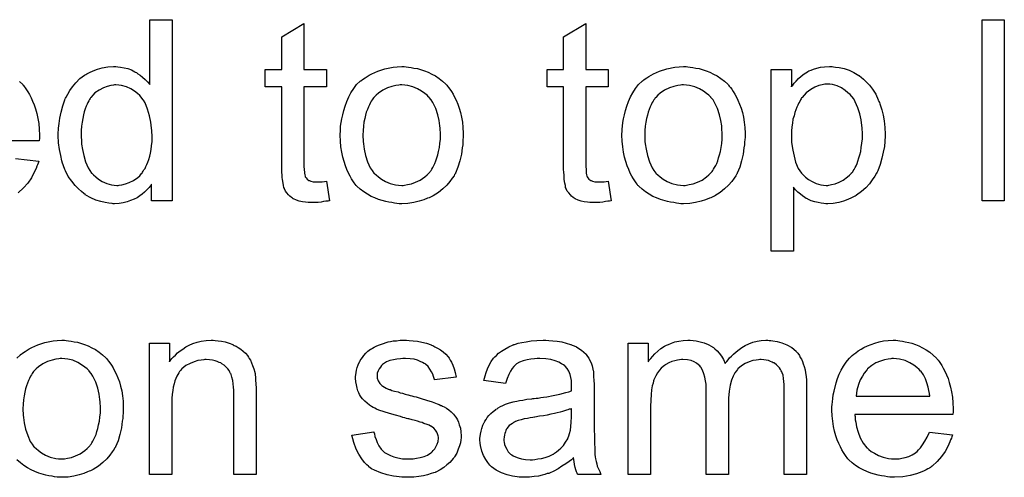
# Model space of a CAD drawing. Extents: x -1.7 to 9, y -2.8 to 5.2.
# Tile 119 of 227: x 5.947 to 6.382, y -0.531 to -0.329. Entities that reach past the tile are written whole.
import ezdxf

# ---------------------------------------------------------------- set-up
doc = ezdxf.new("R2010")
doc.units = 0
doc.layers.add('qfn32-50-23-b_document', color=1, linetype='CONTINUOUS')

msp = doc.modelspace()

# ---------------------------------------------------------------- linework, layer by layer
at = {"layer": 'qfn32-50-23-b_document', "color": 1}
for points in [[(6.014782, -0.409147), (6.005642, -0.409147), (6.005642, -0.401858), (6.005526, -0.401974), (6.00541, -0.402205), (6.005063, -0.402668), (6.004601, -0.403246), (6.004022, -0.403825), (6.003328, -0.404519), (6.002518, -0.405329), (6.001477, -0.406139), (6.000435, -0.406949), (5.999278, -0.407759), (5.99789, -0.408453), (5.996386, -0.409031), (5.994882, -0.40961), (5.993146, -0.410073), (5.991295, -0.410304), (5.989328, -0.41042), (5.988634, -0.41042), (5.988171, -0.410304), (5.986783, -0.410188), (5.985163, -0.409957), (5.983196, -0.409494), (5.980998, -0.4088), (5.9788, -0.407874), (5.976601, -0.406602), (5.976485, -0.406602), (5.97637, -0.40637), (5.975676, -0.405907), (5.974634, -0.404982), (5.973362, -0.403825), (5.971858, -0.402321), (5.970353, -0.400469), (5.968849, -0.398387), (5.967577, -0.395957), (5.967577, -0.395841), (5.967461, -0.39561), (5.967345, -0.395263), (5.967114, -0.3948), (5.966882, -0.394106), (5.966535, -0.393296), (5.966304, -0.392486), (5.966073, -0.391445), (5.965494, -0.389131), (5.964916, -0.38647), (5.964568, -0.383462), (5.964453, -0.380222), (5.964453, -0.380106), (5.964453, -0.379875), (5.964453, -0.379412), (5.964453, -0.378718), (5.964568, -0.378024), (5.964568, -0.377098), (5.9648, -0.375015), (5.965147, -0.372586), (5.965725, -0.369925), (5.96642, -0.367148), (5.967345, -0.364487), (5.967345, -0.364371), (5.967461, -0.36414), (5.967692, -0.363793), (5.967924, -0.36333), (5.968618, -0.362057), (5.969543, -0.360437), (5.9707, -0.358702), (5.972205, -0.356966), (5.97394, -0.355115), (5.976023, -0.353611), (5.976138, -0.353611), (5.976254, -0.353495), (5.976601, -0.353264), (5.977064, -0.353033), (5.978221, -0.352454), (5.979841, -0.351644), (5.981692, -0.35095), (5.98389, -0.350371), (5.98632, -0.349909), (5.988865, -0.349793), (5.989791, -0.349793), (5.990717, -0.349909), (5.991989, -0.350024), (5.993493, -0.350371), (5.995113, -0.350719), (5.996733, -0.351297), (5.998237, -0.352107), (5.998468, -0.352223), (5.998931, -0.352454), (5.999626, -0.353033), (6.000551, -0.353611), (6.001708, -0.354421), (6.002749, -0.355462), (6.003906, -0.356503), (6.004948, -0.357776), (6.004948, -0.329083), (6.014782, -0.329083), (6.014782, -0.409147)], [(6.382361, -0.409147), (6.372527, -0.409147), (6.372527, -0.329083), (6.382361, -0.329083), (6.382361, -0.409147)], [(6.072979, -0.351066), (6.08293, -0.351066), (6.08293, -0.358702), (6.072979, -0.358702), (6.072979, -0.392833), (6.072979, -0.393065), (6.072979, -0.393527), (6.072979, -0.394222), (6.073095, -0.395032), (6.073211, -0.396883), (6.073326, -0.397693), (6.073442, -0.398271), (6.073558, -0.398503), (6.073905, -0.398965), (6.074368, -0.399544), (6.075178, -0.400122), (6.075409, -0.400238), (6.075988, -0.400469), (6.077029, -0.400701), (6.078533, -0.400817), (6.07969, -0.400817), (6.080268, -0.400701), (6.081078, -0.400701), (6.082004, -0.400585), (6.08293, -0.400469), (6.084202, -0.409147), (6.083971, -0.409147), (6.083508, -0.409263), (6.082698, -0.409378), (6.081657, -0.409494), (6.0805, -0.409726), (6.079227, -0.409841), (6.076682, -0.409957), (6.075756, -0.409957), (6.074831, -0.409841), (6.073673, -0.409726), (6.072285, -0.40961), (6.070897, -0.409263), (6.069624, -0.408916), (6.068351, -0.408337), (6.068236, -0.408221), (6.067889, -0.40799), (6.067426, -0.407643), (6.066731, -0.407064), (6.066153, -0.406486), (6.065459, -0.405676), (6.064765, -0.404866), (6.064302, -0.403825), (6.064302, -0.403709), (6.06407, -0.403246), (6.063955, -0.402436), (6.063723, -0.401279), (6.063492, -0.399775), (6.063376, -0.39885), (6.063376, -0.397808), (6.063261, -0.396536), (6.063145, -0.395263), (6.063145, -0.393875), (6.063145, -0.392255), (6.063145, -0.358702), (6.055856, -0.358702), (6.055856, -0.351066), (6.063145, -0.351066), (6.063145, -0.336719), (6.072979, -0.330818), (6.072979, -0.351066)], [(6.197472, -0.351066), (6.207423, -0.351066), (6.207423, -0.358702), (6.197472, -0.358702), (6.197472, -0.392833), (6.197472, -0.393065), (6.197472, -0.393527), (6.197472, -0.394222), (6.197588, -0.395032), (6.197704, -0.396883), (6.19782, -0.397693), (6.197935, -0.398271), (6.198051, -0.398503), (6.198398, -0.398965), (6.198861, -0.399544), (6.199671, -0.400122), (6.199902, -0.400238), (6.200481, -0.400469), (6.201522, -0.400701), (6.203026, -0.400817), (6.204183, -0.400817), (6.204762, -0.400701), (6.205572, -0.400701), (6.206497, -0.400585), (6.207423, -0.400469), (6.208695, -0.409147), (6.208464, -0.409147), (6.208001, -0.409263), (6.207191, -0.409378), (6.20615, -0.409494), (6.204993, -0.409726), (6.20372, -0.409841), (6.201175, -0.409957), (6.200249, -0.409957), (6.199324, -0.409841), (6.198167, -0.409726), (6.196778, -0.40961), (6.19539, -0.409263), (6.194117, -0.408916), (6.192845, -0.408337), (6.192729, -0.408221), (6.192382, -0.40799), (6.191919, -0.407643), (6.191225, -0.407064), (6.190646, -0.406486), (6.189952, -0.405676), (6.189258, -0.404866), (6.188795, -0.403825), (6.188795, -0.403709), (6.188564, -0.403246), (6.188448, -0.402436), (6.188217, -0.401279), (6.187985, -0.399775), (6.187869, -0.39885), (6.187869, -0.397808), (6.187754, -0.396536), (6.187638, -0.395263), (6.187638, -0.393875), (6.187638, -0.392255), (6.187638, -0.358702), (6.180349, -0.358702), (6.180349, -0.351066), (6.187638, -0.351066), (6.187638, -0.336719), (6.197472, -0.330818), (6.197472, -0.351066)], [(6.118102, -0.349909), (6.119144, -0.350024), (6.120301, -0.350256), (6.121573, -0.350487), (6.123077, -0.350719), (6.126201, -0.35176), (6.127821, -0.352338), (6.129441, -0.353148), (6.131061, -0.353958), (6.132681, -0.355115), (6.134185, -0.356272), (6.135689, -0.357661), (6.135804, -0.357776), (6.136036, -0.358008), (6.136383, -0.35847), (6.136846, -0.359049), (6.137424, -0.359859), (6.138118, -0.3609), (6.138813, -0.362057), (6.139507, -0.36333), (6.140201, -0.364718), (6.140895, -0.366454), (6.141589, -0.368189), (6.142168, -0.370156), (6.142631, -0.372239), (6.142978, -0.374437), (6.143209, -0.376751), (6.143325, -0.379296), (6.143325, -0.379412), (6.143325, -0.379759), (6.143325, -0.380338), (6.143325, -0.381148), (6.143209, -0.382073), (6.143093, -0.38323), (6.143093, -0.384387), (6.142862, -0.38566), (6.142515, -0.388552), (6.141821, -0.391445), (6.141011, -0.394337), (6.139854, -0.396998), (6.139854, -0.397114), (6.139738, -0.39723), (6.139507, -0.397577), (6.139275, -0.39804), (6.138466, -0.399197), (6.137424, -0.400585), (6.136036, -0.402205), (6.1343, -0.403825), (6.132333, -0.405445), (6.130019, -0.406949), (6.129904, -0.406949), (6.129788, -0.407064), (6.129441, -0.407296), (6.128862, -0.407527), (6.128284, -0.407759), (6.12759, -0.40799), (6.125854, -0.408684), (6.123887, -0.409263), (6.121458, -0.409841), (6.118912, -0.410304), (6.116135, -0.41042), (6.114978, -0.41042), (6.114053, -0.410304), (6.113011, -0.410188), (6.111855, -0.409957), (6.110466, -0.409726), (6.109078, -0.409494), (6.105954, -0.408568), (6.104218, -0.407874), (6.102599, -0.40718), (6.100979, -0.406255), (6.099359, -0.405213), (6.097855, -0.404056), (6.096351, -0.402668), (6.096235, -0.402552), (6.096004, -0.402321), (6.095657, -0.401858), (6.095194, -0.401164), (6.094615, -0.400354), (6.094037, -0.399428), (6.093342, -0.398271), (6.092648, -0.396883), (6.091954, -0.395379), (6.09126, -0.393643), (6.090681, -0.391792), (6.090103, -0.389825), (6.08964, -0.387627), (6.089293, -0.385313), (6.089062, -0.382767), (6.088946, -0.380106), (6.088946, -0.379875), (6.088946, -0.379412), (6.089062, -0.378602), (6.089062, -0.377445), (6.089177, -0.376173), (6.089409, -0.374553), (6.08964, -0.372933), (6.090103, -0.371082), (6.090566, -0.369231), (6.091144, -0.367264), (6.091838, -0.365181), (6.092764, -0.363214), (6.09369, -0.361363), (6.094962, -0.359512), (6.096235, -0.357776), (6.097855, -0.356272), (6.097971, -0.356156), (6.098202, -0.356041), (6.098665, -0.355694), (6.099243, -0.355231), (6.099937, -0.354768), (6.100863, -0.35419), (6.101789, -0.353611), (6.102946, -0.353033), (6.104218, -0.352454), (6.105607, -0.351875), (6.108731, -0.350834), (6.112317, -0.350024), (6.114168, -0.349909), (6.116135, -0.349793), (6.117292, -0.349793), (6.118102, -0.349909)], [(6.242596, -0.349909), (6.243637, -0.350024), (6.244794, -0.350256), (6.246066, -0.350487), (6.247571, -0.350719), (6.250694, -0.35176), (6.252314, -0.352338), (6.253934, -0.353148), (6.255554, -0.353958), (6.257174, -0.355115), (6.258678, -0.356272), (6.260182, -0.357661), (6.260298, -0.357776), (6.260529, -0.358008), (6.260876, -0.35847), (6.261339, -0.359049), (6.261917, -0.359859), (6.262612, -0.3609), (6.263306, -0.362057), (6.264, -0.36333), (6.264694, -0.364718), (6.265388, -0.366454), (6.266083, -0.368189), (6.266661, -0.370156), (6.267124, -0.372239), (6.267471, -0.374437), (6.267702, -0.376751), (6.267818, -0.379296), (6.267818, -0.379412), (6.267818, -0.379759), (6.267818, -0.380338), (6.267818, -0.381148), (6.267702, -0.382073), (6.267587, -0.38323), (6.267587, -0.384387), (6.267355, -0.38566), (6.267008, -0.388552), (6.266314, -0.391445), (6.265504, -0.394337), (6.264347, -0.396998), (6.264347, -0.397114), (6.264231, -0.39723), (6.264, -0.397577), (6.263769, -0.39804), (6.262959, -0.399197), (6.261917, -0.400585), (6.260529, -0.402205), (6.258793, -0.403825), (6.256827, -0.405445), (6.254513, -0.406949), (6.254397, -0.406949), (6.254281, -0.407064), (6.253934, -0.407296), (6.253356, -0.407527), (6.252777, -0.407759), (6.252083, -0.40799), (6.250347, -0.408684), (6.248381, -0.409263), (6.245951, -0.409841), (6.243405, -0.410304), (6.240629, -0.41042), (6.239472, -0.41042), (6.238546, -0.410304), (6.237505, -0.410188), (6.236348, -0.409957), (6.234959, -0.409726), (6.233571, -0.409494), (6.230447, -0.408568), (6.228712, -0.407874), (6.227092, -0.40718), (6.225472, -0.406255), (6.223852, -0.405213), (6.222348, -0.404056), (6.220844, -0.402668), (6.220728, -0.402552), (6.220497, -0.402321), (6.22015, -0.401858), (6.219687, -0.401164), (6.219108, -0.400354), (6.21853, -0.399428), (6.217836, -0.398271), (6.217141, -0.396883), (6.216447, -0.395379), (6.215753, -0.393643), (6.215175, -0.391792), (6.214596, -0.389825), (6.214133, -0.387627), (6.213786, -0.385313), (6.213555, -0.382767), (6.213439, -0.380106), (6.213439, -0.379875), (6.213439, -0.379412), (6.213555, -0.378602), (6.213555, -0.377445), (6.213671, -0.376173), (6.213902, -0.374553), (6.214133, -0.372933), (6.214596, -0.371082), (6.215059, -0.369231), (6.215637, -0.367264), (6.216332, -0.365181), (6.217257, -0.363214), (6.218183, -0.361363), (6.219456, -0.359512), (6.220728, -0.357776), (6.222348, -0.356272), (6.222464, -0.356156), (6.222695, -0.356041), (6.223158, -0.355694), (6.223736, -0.355231), (6.224431, -0.354768), (6.225356, -0.35419), (6.226282, -0.353611), (6.227439, -0.353033), (6.228712, -0.352454), (6.2301, -0.351875), (6.233224, -0.350834), (6.23681, -0.350024), (6.238662, -0.349909), (6.240629, -0.349793), (6.241786, -0.349793), (6.242596, -0.349909)], [(6.306925, -0.349909), (6.307735, -0.350024), (6.30947, -0.350256), (6.311553, -0.350719), (6.313751, -0.351413), (6.315949, -0.352454), (6.318148, -0.353727), (6.318263, -0.353727), (6.318379, -0.353958), (6.319073, -0.354421), (6.320114, -0.355346), (6.321387, -0.356503), (6.322776, -0.358008), (6.324164, -0.359859), (6.325552, -0.362057), (6.326709, -0.364487), (6.326709, -0.364603), (6.326825, -0.364834), (6.326941, -0.365181), (6.327172, -0.365644), (6.327404, -0.366338), (6.327635, -0.367148), (6.328213, -0.368999), (6.328792, -0.371313), (6.329255, -0.373858), (6.329602, -0.376751), (6.329718, -0.379759), (6.329718, -0.379875), (6.329718, -0.380106), (6.329718, -0.380569), (6.329718, -0.381263), (6.329602, -0.382073), (6.329602, -0.382999), (6.32937, -0.385081), (6.328908, -0.387627), (6.328329, -0.390288), (6.327519, -0.393065), (6.326478, -0.395841), (6.326478, -0.395957), (6.326362, -0.396189), (6.326131, -0.396536), (6.3259, -0.396998), (6.32509, -0.398271), (6.324048, -0.399891), (6.322776, -0.401627), (6.321156, -0.403362), (6.319305, -0.405098), (6.317106, -0.406717), (6.316991, -0.406717), (6.316875, -0.406833), (6.316528, -0.407064), (6.316065, -0.407296), (6.314908, -0.407874), (6.313288, -0.408568), (6.311321, -0.409263), (6.309239, -0.409841), (6.306809, -0.410304), (6.304379, -0.41042), (6.303569, -0.41042), (6.302644, -0.410304), (6.301487, -0.410188), (6.300098, -0.409957), (6.298594, -0.40961), (6.29709, -0.409147), (6.295586, -0.408453), (6.29547, -0.408337), (6.294892, -0.408106), (6.294198, -0.407643), (6.293272, -0.406949), (6.292346, -0.406255), (6.29119, -0.405329), (6.290148, -0.404288), (6.289223, -0.403131), (6.289223, -0.431361), (6.279388, -0.431361), (6.279388, -0.351066), (6.288297, -0.351066), (6.288297, -0.358702), (6.288413, -0.35847), (6.288876, -0.358008), (6.289454, -0.357198), (6.29038, -0.356272), (6.291421, -0.355115), (6.292578, -0.354074), (6.293966, -0.353033), (6.295355, -0.352107), (6.295586, -0.351991), (6.296049, -0.35176), (6.296975, -0.351413), (6.298132, -0.35095), (6.29952, -0.350487), (6.30114, -0.35014), (6.302991, -0.349909), (6.305074, -0.349793), (6.306346, -0.349793), (6.306925, -0.349909)], [(5.947329, -0.356388), (5.948717, -0.357776), (5.948833, -0.357892), (5.949065, -0.358123), (5.949412, -0.358586), (5.949874, -0.35928), (5.950453, -0.36009), (5.951032, -0.361016), (5.951726, -0.362173), (5.95242, -0.363561), (5.953114, -0.365065), (5.953808, -0.366685), (5.954387, -0.368536), (5.954965, -0.370503), (5.955428, -0.372702), (5.955775, -0.375015), (5.956007, -0.377445), (5.956122, -0.380106), (5.956122, -0.380222), (5.956122, -0.380685), (5.956122, -0.381495), (5.956007, -0.382652), (5.912619, -0.382652)], [(5.989907, -0.357892), (5.989328, -0.357892), (5.988865, -0.358008), (5.987593, -0.358123), (5.986089, -0.358586), (5.984353, -0.359165), (5.982502, -0.360206), (5.980651, -0.361479), (5.979725, -0.362404), (5.978915, -0.36333), (5.978915, -0.363445), (5.978684, -0.363561), (5.978568, -0.363908), (5.978221, -0.364371), (5.977874, -0.36495), (5.977527, -0.365644), (5.97718, -0.366454), (5.976717, -0.367379), (5.976254, -0.368536), (5.975907, -0.369809), (5.97556, -0.371197), (5.975213, -0.372702), (5.974981, -0.374321), (5.97475, -0.376173), (5.974519, -0.378139), (5.974519, -0.380222), (5.974519, -0.380338), (5.974519, -0.380685), (5.974519, -0.381263), (5.974634, -0.382073), (5.974634, -0.382999), (5.97475, -0.38404), (5.975097, -0.38647), (5.975676, -0.389131), (5.976485, -0.391908), (5.977642, -0.394569), (5.978337, -0.395726), (5.979147, -0.396883), (5.979262, -0.396883), (5.979378, -0.397114), (5.979957, -0.397693), (5.980998, -0.398618), (5.98227, -0.399544), (5.98389, -0.400585), (5.985857, -0.401511), (5.98794, -0.402089), (5.989097, -0.402205), (5.990254, -0.402321), (5.990832, -0.402321), (5.991295, -0.402205), (5.992568, -0.402089), (5.994072, -0.401627), (5.995807, -0.401048), (5.997659, -0.400122), (5.99951, -0.39885), (6.000435, -0.39804), (6.001245, -0.397114), (6.001245, -0.396998), (6.001477, -0.396883), (6.001708, -0.396536), (6.00194, -0.396073), (6.002287, -0.395494), (6.002749, -0.394916), (6.003096, -0.39399), (6.003559, -0.393065), (6.004022, -0.392023), (6.004369, -0.390866), (6.004832, -0.389478), (6.005179, -0.38809), (6.00541, -0.38647), (6.005642, -0.38485), (6.005873, -0.382999), (6.005873, -0.381032), (6.005873, -0.380916), (6.005873, -0.380453), (6.005873, -0.379875), (6.005758, -0.379065), (6.005758, -0.378139), (6.005642, -0.376982), (6.005526, -0.37571), (6.005295, -0.374321), (6.004716, -0.371545), (6.003906, -0.368652), (6.002749, -0.365875), (6.002055, -0.364718), (6.001245, -0.363561), (6.001245, -0.363445), (6.001014, -0.36333), (6.000435, -0.362636), (5.999394, -0.36171), (5.998121, -0.360669), (5.996502, -0.359627), (5.994535, -0.358817), (5.992336, -0.358123), (5.991179, -0.358008), (5.989907, -0.357892)], [(6.116135, -0.357892), (6.115441, -0.357892), (6.114863, -0.358008), (6.11359, -0.358123), (6.111855, -0.358586), (6.109888, -0.35928), (6.107805, -0.360206), (6.105838, -0.361594), (6.104797, -0.36252), (6.103871, -0.363445), (6.103871, -0.363561), (6.10364, -0.363677), (6.103408, -0.364024), (6.103061, -0.364487), (6.102714, -0.365065), (6.102367, -0.36576), (6.101904, -0.366685), (6.101441, -0.367611), (6.100979, -0.368768), (6.100516, -0.369925), (6.100169, -0.371313), (6.099822, -0.372817), (6.099475, -0.374437), (6.099243, -0.376173), (6.099127, -0.378139), (6.099012, -0.380106), (6.099012, -0.380222), (6.099012, -0.380569), (6.099012, -0.381148), (6.099127, -0.381957), (6.099127, -0.382883), (6.099243, -0.383924), (6.09959, -0.386354), (6.100169, -0.389131), (6.101094, -0.391908), (6.102251, -0.394569), (6.103061, -0.395726), (6.103871, -0.396883), (6.103987, -0.396883), (6.104103, -0.397114), (6.104797, -0.397693), (6.105838, -0.398618), (6.107226, -0.399544), (6.108962, -0.400585), (6.111045, -0.401511), (6.113474, -0.402089), (6.114747, -0.402205), (6.116135, -0.402321), (6.11683, -0.402321), (6.117408, -0.402205), (6.118681, -0.401974), (6.120416, -0.401627), (6.122267, -0.400932), (6.12435, -0.400007), (6.126317, -0.398618), (6.127358, -0.397693), (6.128284, -0.396767), (6.1284, -0.396651), (6.128515, -0.396536), (6.128747, -0.396189), (6.129094, -0.395726), (6.129441, -0.395147), (6.129904, -0.394453), (6.130367, -0.393527), (6.130829, -0.392602), (6.131292, -0.391445), (6.131639, -0.390172), (6.132102, -0.388784), (6.132449, -0.38728), (6.132796, -0.385544), (6.133028, -0.383809), (6.133259, -0.381842), (6.133259, -0.379759), (6.133259, -0.379644), (6.133259, -0.379296), (6.133259, -0.378718), (6.133143, -0.378024), (6.133143, -0.377098), (6.133028, -0.376057), (6.132681, -0.373627), (6.132102, -0.371082), (6.131176, -0.368305), (6.129904, -0.36576), (6.129209, -0.364487), (6.128284, -0.363445), (6.128284, -0.36333), (6.128052, -0.363214), (6.127358, -0.36252), (6.126317, -0.36171), (6.124929, -0.360669), (6.123193, -0.359627), (6.12111, -0.358702), (6.118797, -0.358123), (6.117524, -0.358008), (6.116135, -0.357892)], [(6.240629, -0.357892), (6.239934, -0.357892), (6.239356, -0.358008), (6.238083, -0.358123), (6.236348, -0.358586), (6.234381, -0.35928), (6.232298, -0.360206), (6.230331, -0.361594), (6.22929, -0.36252), (6.228364, -0.363445), (6.228364, -0.363561), (6.228133, -0.363677), (6.227902, -0.364024), (6.227555, -0.364487), (6.227207, -0.365065), (6.22686, -0.36576), (6.226398, -0.366685), (6.225935, -0.367611), (6.225472, -0.368768), (6.225009, -0.369925), (6.224662, -0.371313), (6.224315, -0.372817), (6.223968, -0.374437), (6.223736, -0.376173), (6.223621, -0.378139), (6.223505, -0.380106), (6.223505, -0.380222), (6.223505, -0.380569), (6.223505, -0.381148), (6.223621, -0.381957), (6.223621, -0.382883), (6.223736, -0.383924), (6.224083, -0.386354), (6.224662, -0.389131), (6.225588, -0.391908), (6.226745, -0.394569), (6.227555, -0.395726), (6.228364, -0.396883), (6.22848, -0.396883), (6.228596, -0.397114), (6.22929, -0.397693), (6.230331, -0.398618), (6.23172, -0.399544), (6.233455, -0.400585), (6.235538, -0.401511), (6.237967, -0.402089), (6.23924, -0.402205), (6.240629, -0.402321), (6.241323, -0.402321), (6.241901, -0.402205), (6.243174, -0.401974), (6.244909, -0.401627), (6.246761, -0.400932), (6.248843, -0.400007), (6.25081, -0.398618), (6.251851, -0.397693), (6.252777, -0.396767), (6.252893, -0.396651), (6.253008, -0.396536), (6.25324, -0.396189), (6.253587, -0.395726), (6.253934, -0.395147), (6.254397, -0.394453), (6.25486, -0.393527), (6.255323, -0.392602), (6.255785, -0.391445), (6.256132, -0.390172), (6.256595, -0.388784), (6.256942, -0.38728), (6.257289, -0.385544), (6.257521, -0.383809), (6.257752, -0.381842), (6.257752, -0.379759), (6.257752, -0.379644), (6.257752, -0.379296), (6.257752, -0.378718), (6.257636, -0.378024), (6.257636, -0.377098), (6.257521, -0.376057), (6.257174, -0.373627), (6.256595, -0.371082), (6.25567, -0.368305), (6.254397, -0.36576), (6.253703, -0.364487), (6.252777, -0.363445), (6.252777, -0.36333), (6.252546, -0.363214), (6.251851, -0.36252), (6.25081, -0.36171), (6.249422, -0.360669), (6.247686, -0.359627), (6.245604, -0.358702), (6.24329, -0.358123), (6.242017, -0.358008), (6.240629, -0.357892)], [(6.304148, -0.357545), (6.303569, -0.357545), (6.303107, -0.357661), (6.30195, -0.357892), (6.300445, -0.358239), (6.29871, -0.358933), (6.296859, -0.359974), (6.295818, -0.360669), (6.294892, -0.361479), (6.293966, -0.362404), (6.293041, -0.363445), (6.293041, -0.363561), (6.292809, -0.363677), (6.292578, -0.364024), (6.292346, -0.364487), (6.291999, -0.365181), (6.291537, -0.365875), (6.291074, -0.366801), (6.290727, -0.367726), (6.290264, -0.368883), (6.289801, -0.370156), (6.289454, -0.371545), (6.288991, -0.373049), (6.28876, -0.374784), (6.288528, -0.37652), (6.288297, -0.378371), (6.288297, -0.380453), (6.288297, -0.380569), (6.288297, -0.380916), (6.288297, -0.381495), (6.288413, -0.382305), (6.288413, -0.38323), (6.288528, -0.384272), (6.288876, -0.386701), (6.289454, -0.389478), (6.290148, -0.392139), (6.291305, -0.3948), (6.291999, -0.395957), (6.292809, -0.396998), (6.293041, -0.39723), (6.293619, -0.397808), (6.294545, -0.398734), (6.295818, -0.39966), (6.297437, -0.400585), (6.299288, -0.401511), (6.301371, -0.402089), (6.302528, -0.402205), (6.303685, -0.402321), (6.304379, -0.402321), (6.304842, -0.402205), (6.305999, -0.401974), (6.307619, -0.401627), (6.309354, -0.400932), (6.311206, -0.400007), (6.313057, -0.398618), (6.313982, -0.397808), (6.314908, -0.396883), (6.314908, -0.396767), (6.315139, -0.396651), (6.315371, -0.396304), (6.315602, -0.395841), (6.316065, -0.395263), (6.316412, -0.394453), (6.316875, -0.393643), (6.317338, -0.392602), (6.317685, -0.391561), (6.318148, -0.390172), (6.31861, -0.388784), (6.318958, -0.38728), (6.319189, -0.385544), (6.31942, -0.383693), (6.319652, -0.381726), (6.319652, -0.379644), (6.319652, -0.379528), (6.319652, -0.379181), (6.319652, -0.378602), (6.319536, -0.377792), (6.319536, -0.376867), (6.31942, -0.375825), (6.319073, -0.373396), (6.318495, -0.370735), (6.317685, -0.368074), (6.316528, -0.365412), (6.315834, -0.36414), (6.315024, -0.363098), (6.315024, -0.362983), (6.314792, -0.362867), (6.314214, -0.362173), (6.313288, -0.361363), (6.312016, -0.360322), (6.310396, -0.35928), (6.308544, -0.358355), (6.306462, -0.357776), (6.305305, -0.357661), (6.304148, -0.357545)], [(5.945594, -0.390404), (5.955775, -0.391676), (5.955775, -0.391792), (5.955659, -0.392023), (5.955544, -0.392486), (5.955312, -0.39318), (5.954965, -0.393875), (5.954618, -0.3948), (5.953693, -0.396767), (5.952536, -0.398965), (5.950916, -0.401279), (5.949065, -0.403478), (5.946751, -0.40556)], [(5.946056, -0.478729), (5.947676, -0.477225), (5.947792, -0.477109), (5.948023, -0.476994), (5.948486, -0.476647), (5.949065, -0.476184), (5.949759, -0.475721), (5.950684, -0.475142), (5.95161, -0.474564), (5.952767, -0.473985), (5.95404, -0.473407), (5.955428, -0.472828), (5.958552, -0.471787), (5.962139, -0.470977), (5.96399, -0.470861), (5.965957, -0.470746), (5.967114, -0.470746), (5.967924, -0.470861)], [(5.967924, -0.470861), (5.968965, -0.470977), (5.970122, -0.471209), (5.971395, -0.47144), (5.972899, -0.471671), (5.976023, -0.472713), (5.977642, -0.473291), (5.979262, -0.474101), (5.980882, -0.474911), (5.982502, -0.476068), (5.984006, -0.477225), (5.98551, -0.478613), (5.985626, -0.478729), (5.985857, -0.47896), (5.986204, -0.479423), (5.986667, -0.480002), (5.987246, -0.480812), (5.98794, -0.481853), (5.988634, -0.48301), (5.989328, -0.484283), (5.990022, -0.485671), (5.990717, -0.487406), (5.991411, -0.489142), (5.991989, -0.491109), (5.992452, -0.493192), (5.992799, -0.49539), (5.993031, -0.497704), (5.993146, -0.500249), (5.993146, -0.500365), (5.993146, -0.500712), (5.993146, -0.501291), (5.993146, -0.5021), (5.993031, -0.503026), (5.992915, -0.504183), (5.992915, -0.50534), (5.992684, -0.506613), (5.992336, -0.509505), (5.991642, -0.512398), (5.990832, -0.51529), (5.989675, -0.517951), (5.989675, -0.518067), (5.98956, -0.518183), (5.989328, -0.51853), (5.989097, -0.518993), (5.988287, -0.52015), (5.987246, -0.521538), (5.985857, -0.523158), (5.984122, -0.524778), (5.982155, -0.526397), (5.979841, -0.527902), (5.979725, -0.527902), (5.979609, -0.528017), (5.979262, -0.528249), (5.978684, -0.52848), (5.978105, -0.528711), (5.977411, -0.528943), (5.975676, -0.529637), (5.973709, -0.530216), (5.971279, -0.530794), (5.968734, -0.531257), (5.965957, -0.531372), (5.9648, -0.531372), (5.963874, -0.531257), (5.962833, -0.531141), (5.961676, -0.53091), (5.960288, -0.530678), (5.958899, -0.530447), (5.955775, -0.529521), (5.95404, -0.528827), (5.95242, -0.528133), (5.9508, -0.527207), (5.94918, -0.526166), (5.947676, -0.525009), (5.946172, -0.523621)], [(6.033757, -0.470861), (6.03503, -0.470977), (6.036534, -0.471209), (6.038154, -0.471556), (6.039889, -0.472018), (6.041509, -0.472713), (6.04174, -0.472828), (6.042203, -0.47306), (6.043013, -0.473407), (6.043939, -0.473985), (6.045096, -0.47468), (6.046137, -0.475605), (6.047178, -0.476531), (6.048104, -0.477688), (6.04822, -0.477803), (6.048451, -0.478266), (6.048798, -0.478845), (6.049377, -0.479655), (6.049839, -0.480812), (6.050302, -0.481969), (6.050881, -0.483357), (6.051228, -0.484861), (6.051228, -0.484977), (6.051343, -0.48544), (6.051459, -0.486134), (6.051575, -0.487059), (6.051575, -0.488448), (6.05169, -0.490068), (6.051806, -0.492034), (6.051806, -0.494464), (6.051806, -0.5301), (6.041972, -0.5301), (6.041972, -0.494927), (6.041972, -0.494811), (6.041972, -0.494696), (6.041972, -0.493886), (6.041972, -0.492844), (6.041856, -0.491572), (6.04174, -0.490068), (6.041509, -0.488563), (6.041162, -0.487175), (6.040815, -0.485902), (6.040815, -0.485787), (6.040583, -0.48544), (6.040236, -0.484861), (6.039889, -0.484167), (6.039311, -0.483473), (6.038616, -0.482663), (6.037691, -0.481853), (6.03665, -0.481159), (6.036534, -0.481043), (6.036187, -0.480812), (6.035493, -0.48058), (6.034683, -0.480233), (6.033757, -0.479886), (6.0326, -0.479539), (6.031212, -0.479423), (6.029823, -0.479308), (6.029245, -0.479308), (6.028782, -0.479423), (6.027625, -0.479539), (6.026121, -0.47977), (6.024501, -0.480349), (6.02265, -0.481043), (6.020799, -0.481969), (6.019063, -0.483357), (6.018832, -0.483588), (6.018369, -0.484167), (6.018022, -0.48463), (6.017675, -0.485208), (6.017212, -0.485902), (6.016865, -0.486712), (6.016402, -0.487638), (6.015939, -0.488795), (6.015592, -0.490068), (6.015245, -0.491456), (6.015014, -0.49296), (6.014782, -0.49458), (6.014551, -0.496547), (6.014551, -0.498514), (6.014551, -0.5301), (6.004716, -0.5301), (6.004716, -0.472018), (6.01351, -0.472018), (6.01351, -0.480349), (6.013625, -0.480233), (6.013857, -0.479886), (6.014204, -0.479423), (6.014667, -0.478845), (6.015361, -0.478151), (6.016171, -0.477341), (6.017096, -0.476415), (6.018253, -0.475489), (6.01941, -0.47468), (6.020799, -0.473754), (6.022303, -0.472944), (6.023922, -0.47225), (6.025774, -0.471671), (6.027625, -0.471209), (6.029708, -0.470861), (6.031906, -0.470746), (6.032831, -0.470746), (6.033757, -0.470861)], [(6.119491, -0.470861), (6.121226, -0.470977), (6.123077, -0.471209), (6.125044, -0.471671), (6.127127, -0.472134), (6.129094, -0.472828), (6.129209, -0.472828), (6.129325, -0.472944), (6.129904, -0.473175), (6.130829, -0.473638), (6.131986, -0.474217), (6.133259, -0.475027), (6.134532, -0.475952), (6.135689, -0.476993), (6.13673, -0.478151), (6.136846, -0.478266), (6.137077, -0.478729), (6.13754, -0.479539), (6.138118, -0.480464), (6.138697, -0.481853), (6.139275, -0.483357), (6.139738, -0.485092), (6.140201, -0.487059), (6.130598, -0.488332), (6.130598, -0.488101), (6.130482, -0.487638), (6.130251, -0.486828), (6.129904, -0.485787), (6.129325, -0.484745), (6.128631, -0.483588), (6.127821, -0.482431), (6.126664, -0.48139), (6.126548, -0.481274), (6.126086, -0.481043), (6.125391, -0.48058), (6.12435, -0.480117), (6.123193, -0.479655), (6.121689, -0.479192), (6.119838, -0.47896), (6.117871, -0.478845), (6.116714, -0.478845), (6.115557, -0.47896), (6.114053, -0.479076), (6.112549, -0.479423), (6.110929, -0.47977), (6.109425, -0.480349), (6.108152, -0.481159), (6.108036, -0.481274), (6.107689, -0.481506), (6.107226, -0.481969), (6.106764, -0.482663), (6.106185, -0.483357), (6.105722, -0.484283), (6.105375, -0.485324), (6.10526, -0.486365), (6.10526, -0.486481), (6.10526, -0.486712), (6.105375, -0.487059), (6.105375, -0.487522), (6.105722, -0.488679), (6.106417, -0.489836), (6.106532, -0.489952), (6.106648, -0.490068), (6.106879, -0.490415), (6.107342, -0.490762), (6.107805, -0.491109), (6.108499, -0.491572), (6.109309, -0.491919), (6.110235, -0.492382), (6.11035, -0.492382), (6.110582, -0.492497), (6.111045, -0.492613), (6.111855, -0.49296), (6.113011, -0.493307), (6.114516, -0.493654), (6.115441, -0.494001), (6.116483, -0.494233), (6.11764, -0.49458), (6.118912, -0.494927), (6.119028, -0.494927), (6.119375, -0.495043), (6.119953, -0.495158), (6.120648, -0.49539), (6.121458, -0.495621), (6.122499, -0.495853), (6.124697, -0.496547), (6.127127, -0.497241), (6.129557, -0.498051), (6.131755, -0.498861), (6.132681, -0.499208), (6.13349, -0.499555), (6.133722, -0.499671), (6.134185, -0.499902), (6.134879, -0.500249), (6.13592, -0.500828), (6.136961, -0.501522), (6.138003, -0.502447), (6.139044, -0.503489), (6.13997, -0.504646), (6.140085, -0.504762), (6.140317, -0.505224), (6.140779, -0.505918), (6.141242, -0.50696), (6.141589, -0.508233), (6.142052, -0.509621), (6.142284, -0.511241), (6.142399, -0.513092), (6.142399, -0.513323), (6.142399, -0.513902), (6.142284, -0.514827), (6.142052, -0.5161), (6.141705, -0.517489), (6.141127, -0.518993), (6.140432, -0.520728), (6.139507, -0.522348), (6.139391, -0.522579), (6.138928, -0.523042), (6.13835, -0.523852), (6.137424, -0.524778), (6.136151, -0.525819), (6.134763, -0.526976), (6.133143, -0.528017), (6.131176, -0.529058), (6.131061, -0.529058), (6.130945, -0.529174), (6.130251, -0.529406), (6.129094, -0.529753), (6.12759, -0.530216), (6.125739, -0.530678), (6.123656, -0.531025), (6.121458, -0.531257), (6.118912, -0.531372), (6.117871, -0.531372), (6.117061, -0.531257), (6.116135, -0.531257), (6.114978, -0.531141), (6.113821, -0.531025), (6.112549, -0.530794), (6.109772, -0.530216), (6.106879, -0.529406), (6.104103, -0.528249), (6.10283, -0.527554), (6.101673, -0.526745), (6.101557, -0.526629), (6.101441, -0.526513), (6.100747, -0.525819), (6.099706, -0.524778), (6.098549, -0.523158), (6.097276, -0.521191), (6.096004, -0.518877), (6.094962, -0.515984), (6.094152, -0.512745), (6.103871, -0.511241), (6.103871, -0.511356), (6.103871, -0.511472), (6.104103, -0.512166), (6.104334, -0.513323), (6.104797, -0.514596), (6.105375, -0.515984), (6.106069, -0.517489), (6.107111, -0.518993), (6.108383, -0.520265), (6.108615, -0.520381), (6.109078, -0.520728), (6.110003, -0.521191), (6.11116, -0.521769), (6.112664, -0.522348), (6.1144, -0.522811), (6.116483, -0.523158), (6.118912, -0.523274), (6.120069, -0.523274), (6.121226, -0.523158), (6.12273, -0.522926), (6.12435, -0.522579), (6.126086, -0.522116), (6.12759, -0.521538), (6.128978, -0.520612), (6.129094, -0.520497), (6.129557, -0.52015), (6.130019, -0.519571), (6.130714, -0.518761), (6.131292, -0.517836), (6.131871, -0.516679), (6.132218, -0.515522), (6.132333, -0.514133), (6.132333, -0.514018), (6.132333, -0.513555), (6.132218, -0.512976), (6.131986, -0.512166), (6.131639, -0.511356), (6.131061, -0.510546), (6.130367, -0.509621), (6.129325, -0.508927), (6.129209, -0.508811), (6.128862, -0.508695), (6.128284, -0.508348), (6.127358, -0.508001), (6.12597, -0.507538), (6.12516, -0.507191), (6.124234, -0.50696), (6.123193, -0.506613), (6.122036, -0.506266), (6.120763, -0.505918), (6.119259, -0.505571), (6.119144, -0.505571), (6.118797, -0.505456), (6.118218, -0.50534), (6.117524, -0.505109), (6.116598, -0.504877), (6.115557, -0.50453), (6.113359, -0.503952), (6.110813, -0.503142), (6.108383, -0.502447), (6.106069, -0.501638), (6.105028, -0.501175), (6.104218, -0.500828), (6.103987, -0.500712), (6.103524, -0.500481), (6.10283, -0.500018), (6.101904, -0.499439), (6.100863, -0.498629), (6.099822, -0.497704), (6.09878, -0.496663), (6.097855, -0.49539), (6.097739, -0.495274), (6.097508, -0.494811), (6.097161, -0.494001), (6.096814, -0.493076), (6.096466, -0.491919), (6.096119, -0.49053), (6.095888, -0.489142), (6.095772, -0.487522), (6.095772, -0.487291), (6.095772, -0.486828), (6.095888, -0.486134), (6.096004, -0.485092), (6.096235, -0.484051), (6.096466, -0.482779), (6.096929, -0.481622), (6.097508, -0.480349), (6.097623, -0.480233), (6.097855, -0.47977), (6.098202, -0.479192), (6.09878, -0.478382), (6.099475, -0.477572), (6.100284, -0.476531), (6.10121, -0.475605), (6.102367, -0.474795), (6.102483, -0.47468), (6.10283, -0.474564), (6.103293, -0.474217), (6.103987, -0.47387), (6.104913, -0.473407), (6.105954, -0.472944), (6.107226, -0.472481), (6.108615, -0.472018), (6.108846, -0.471903), (6.109309, -0.471787), (6.110119, -0.471556), (6.11116, -0.471324), (6.112433, -0.471093), (6.113821, -0.470977), (6.115441, -0.470746), (6.118218, -0.470746), (6.119491, -0.470861)], [(6.181159, -0.470861), (6.182894, -0.470977), (6.184861, -0.471209), (6.186828, -0.471556), (6.188795, -0.472018), (6.190646, -0.472597), (6.190878, -0.472713), (6.191456, -0.472944), (6.192266, -0.473291), (6.193307, -0.473754), (6.194464, -0.474448), (6.195621, -0.475142), (6.196663, -0.476068), (6.197588, -0.476993), (6.197704, -0.477109), (6.197935, -0.477456), (6.198282, -0.478035), (6.198745, -0.478729), (6.199324, -0.47977), (6.199787, -0.480812), (6.200249, -0.482084), (6.200596, -0.483588), (6.200596, -0.483704), (6.200712, -0.484051), (6.200828, -0.484745), (6.200944, -0.485671), (6.200944, -0.486944), (6.201059, -0.488448), (6.201175, -0.490415), (6.201175, -0.492613), (6.201175, -0.505803), (6.201175, -0.505918), (6.201175, -0.506381), (6.201175, -0.507075), (6.201175, -0.508001), (6.201175, -0.509042), (6.201175, -0.510315), (6.201291, -0.513092), (6.201291, -0.515984), (6.201406, -0.518877), (6.201522, -0.52015), (6.201522, -0.521307), (6.201638, -0.522348), (6.201753, -0.523158), (6.201753, -0.523274), (6.201869, -0.523736), (6.201985, -0.524431), (6.202332, -0.525356), (6.202563, -0.526397), (6.203026, -0.527554), (6.203605, -0.528827), (6.204183, -0.5301), (6.193886, -0.5301), (6.19377, -0.529984), (6.193654, -0.529521), (6.193423, -0.528943), (6.193076, -0.528017), (6.192729, -0.526976), (6.192497, -0.525703), (6.192266, -0.524315), (6.192035, -0.522811), (6.191919, -0.522811), (6.191803, -0.523042), (6.191109, -0.523621), (6.190068, -0.524431), (6.188679, -0.525472), (6.186944, -0.526513), (6.185208, -0.52767), (6.183357, -0.528711), (6.18139, -0.529521), (6.181159, -0.529637), (6.180465, -0.529753), (6.179423, -0.5301), (6.178151, -0.530447), (6.176531, -0.530794), (6.17468, -0.531025), (6.172597, -0.531257), (6.170514, -0.531372), (6.169589, -0.531372), (6.168895, -0.531257), (6.168085, -0.531257), (6.167159, -0.531141), (6.165077, -0.530794), (6.162762, -0.530216), (6.160217, -0.529406), (6.157903, -0.528249), (6.15582, -0.526745), (6.155589, -0.526513), (6.155011, -0.525935), (6.154201, -0.524893), (6.153275, -0.523505), (6.15235, -0.521769), (6.15154, -0.519803), (6.150961, -0.517373), (6.150845, -0.516216), (6.15073, -0.514827), (6.15073, -0.514596), (6.15073, -0.514133), (6.150845, -0.513323), (6.150961, -0.512282), (6.151193, -0.511009), (6.15154, -0.509737), (6.152002, -0.508348), (6.152581, -0.507075), (6.152697, -0.50696), (6.152928, -0.506497), (6.153391, -0.505803), (6.153969, -0.504993), (6.154663, -0.504067), (6.155589, -0.503142), (6.156515, -0.502216), (6.157672, -0.501406), (6.157787, -0.501291), (6.15825, -0.501059), (6.158829, -0.500596), (6.159754, -0.500134), (6.160796, -0.499671), (6.162068, -0.499092), (6.163341, -0.498629), (6.164845, -0.498167), (6.164961, -0.498167), (6.165424, -0.498051), (6.166118, -0.49782), (6.167043, -0.497704), (6.1682, -0.497472), (6.169704, -0.497241), (6.17144, -0.496894), (6.173523, -0.496663), (6.173638, -0.496663), (6.174101, -0.496547), (6.17468, -0.496547), (6.175489, -0.496431), (6.176415, -0.496315), (6.177572, -0.496084), (6.178845, -0.495968), (6.180233, -0.495737), (6.18301, -0.495158), (6.186018, -0.49458), (6.188679, -0.493886), (6.189952, -0.493539), (6.191109, -0.493192), (6.191109, -0.493076), (6.191109, -0.492844), (6.191225, -0.49215), (6.191225, -0.49134), (6.191225, -0.490877), (6.191225, -0.490646), (6.191225, -0.49053), (6.191225, -0.490415), (6.191225, -0.489721), (6.191109, -0.488563), (6.190878, -0.487291), (6.19053, -0.485902), (6.189952, -0.484514), (6.189258, -0.483241), (6.188332, -0.4822), (6.188217, -0.482084), (6.187638, -0.481622), (6.186712, -0.481159), (6.185555, -0.480464), (6.183936, -0.479886), (6.182084, -0.479308), (6.17977, -0.47896), (6.177109, -0.478845), (6.175952, -0.478845), (6.174795, -0.47896), (6.173176, -0.479192), (6.171556, -0.479423), (6.16982, -0.479886), (6.1682, -0.480464), (6.166812, -0.481274), (6.166696, -0.48139), (6.166234, -0.481737), (6.165655, -0.482316), (6.164961, -0.483241), (6.164267, -0.484398), (6.163457, -0.485902), (6.162762, -0.487754), (6.162068, -0.489836), (6.152465, -0.488563), (6.152465, -0.488448), (6.152581, -0.488332), (6.152581, -0.487985), (6.152697, -0.487522), (6.153044, -0.486481), (6.153507, -0.484977), (6.154085, -0.483473), (6.154779, -0.481853), (6.155705, -0.480233), (6.156746, -0.478729), (6.156862, -0.478613), (6.157325, -0.478151), (6.158019, -0.477456), (6.158944, -0.476531), (6.160217, -0.475605), (6.161721, -0.47468), (6.163457, -0.473638), (6.165424, -0.472828), (6.165539, -0.472828), (6.165655, -0.472713), (6.166002, -0.472597), (6.166465, -0.472481), (6.167622, -0.472134), (6.169242, -0.471787), (6.171093, -0.47144), (6.173407, -0.471093), (6.175837, -0.470861), (6.178613, -0.470746), (6.179886, -0.470746), (6.181159, -0.470861)], [(6.278462, -0.470861), (6.279272, -0.470861), (6.280082, -0.470977), (6.282049, -0.471324), (6.284132, -0.471903), (6.28633, -0.472828), (6.288528, -0.473985), (6.29038, -0.475605), (6.290611, -0.475837), (6.291074, -0.476531), (6.291884, -0.477572), (6.292231, -0.478382), (6.292694, -0.479192), (6.293156, -0.480233), (6.293503, -0.481274), (6.293966, -0.482431), (6.294313, -0.48382), (6.294545, -0.485208), (6.294776, -0.486828), (6.295008, -0.488448), (6.295008, -0.490299), (6.295008, -0.5301), (6.285173, -0.5301), (6.285173, -0.493654), (6.285173, -0.493539), (6.285173, -0.493423), (6.285173, -0.492729), (6.285173, -0.491687), (6.285057, -0.490415), (6.284942, -0.489026), (6.284826, -0.487638), (6.284595, -0.48625), (6.284248, -0.485208), (6.284248, -0.485092), (6.284016, -0.484745), (6.283785, -0.484283), (6.283438, -0.483704), (6.282975, -0.48301), (6.282396, -0.482316), (6.281702, -0.481622), (6.280776, -0.480927), (6.280661, -0.480812), (6.280314, -0.480696), (6.279851, -0.480464), (6.279041, -0.480117), (6.278231, -0.47977), (6.27719, -0.479539), (6.276149, -0.479423), (6.274876, -0.479308), (6.274297, -0.479308), (6.273834, -0.479423), (6.272677, -0.479539), (6.271289, -0.47977), (6.269669, -0.480349), (6.267934, -0.481043), (6.266198, -0.482084), (6.264578, -0.483473), (6.264463, -0.483704), (6.264, -0.484283), (6.263306, -0.485208), (6.262612, -0.486597), (6.261802, -0.488448), (6.261223, -0.490646), (6.26076, -0.493307), (6.260529, -0.496431), (6.260529, -0.5301), (6.250694, -0.5301), (6.250694, -0.492497), (6.250694, -0.492382), (6.250694, -0.49215), (6.250694, -0.491919), (6.250694, -0.491456), (6.250579, -0.490183), (6.250347, -0.488795), (6.250116, -0.487175), (6.249653, -0.485555), (6.249075, -0.484051), (6.248265, -0.482663), (6.248149, -0.482547), (6.247802, -0.482084), (6.247224, -0.481622), (6.246414, -0.480927), (6.245372, -0.480349), (6.243984, -0.47977), (6.242364, -0.479423), (6.240397, -0.479308), (6.239703, -0.479308), (6.238893, -0.479423), (6.237967, -0.479539), (6.23681, -0.479886), (6.235422, -0.480233), (6.234149, -0.480812), (6.232761, -0.481506), (6.232645, -0.481622), (6.232182, -0.481969), (6.231604, -0.482431), (6.230794, -0.483126), (6.229984, -0.484051), (6.229174, -0.485208), (6.228364, -0.486481), (6.22767, -0.487985), (6.227555, -0.488216), (6.227439, -0.488795), (6.227207, -0.489721), (6.22686, -0.490993), (6.226513, -0.492729), (6.226282, -0.494811), (6.226166, -0.497241), (6.22605, -0.500018), (6.22605, -0.5301), (6.216216, -0.5301), (6.216216, -0.472018), (6.225009, -0.472018), (6.225009, -0.480349), (6.225125, -0.480117), (6.225472, -0.479655), (6.226166, -0.478845), (6.226976, -0.477919), (6.228017, -0.476762), (6.22929, -0.475605), (6.230678, -0.474448), (6.232298, -0.473407), (6.23253, -0.473291), (6.233108, -0.472944), (6.234034, -0.472597), (6.235306, -0.472018), (6.23681, -0.471556), (6.238546, -0.471209), (6.240513, -0.470861), (6.242596, -0.470746), (6.243637, -0.470746), (6.244909, -0.470861), (6.246298, -0.471093), (6.248033, -0.47144), (6.249769, -0.471903), (6.251504, -0.472597), (6.253124, -0.473522), (6.253356, -0.473638), (6.253818, -0.473985), (6.254513, -0.474564), (6.255438, -0.475489), (6.256364, -0.476531), (6.257405, -0.477803), (6.258331, -0.479308), (6.259025, -0.481043), (6.259141, -0.480927), (6.259372, -0.48058), (6.259719, -0.480117), (6.260298, -0.479423), (6.260992, -0.478613), (6.261802, -0.477803), (6.262727, -0.476878), (6.263884, -0.475837), (6.265157, -0.474911), (6.26643, -0.473985), (6.267934, -0.473175), (6.269554, -0.472365), (6.271289, -0.471671), (6.27314, -0.471209), (6.274992, -0.470861), (6.277074, -0.470746), (6.277884, -0.470746), (6.278462, -0.470861)], [(6.335271, -0.470861), (6.336197, -0.470977), (6.337354, -0.471209), (6.338627, -0.47144), (6.340131, -0.471787), (6.341519, -0.472134), (6.343139, -0.472713), (6.344643, -0.473291), (6.346263, -0.474101), (6.347882, -0.475027), (6.349502, -0.476068), (6.351006, -0.477341), (6.352395, -0.478729), (6.352511, -0.478845), (6.352742, -0.479076), (6.353089, -0.479539), (6.353552, -0.480233), (6.35413, -0.481043), (6.354709, -0.481969), (6.355403, -0.483126), (6.356097, -0.484514), (6.356791, -0.486018), (6.357486, -0.487638), (6.358064, -0.489489), (6.358643, -0.491456), (6.359105, -0.493654), (6.359453, -0.495968), (6.359684, -0.498398), (6.3598, -0.501059), (6.3598, -0.501175), (6.3598, -0.501638), (6.3598, -0.502447), (6.359684, -0.503604), (6.316296, -0.503604), (6.316296, -0.50372), (6.316296, -0.504067), (6.316412, -0.50453), (6.316412, -0.505224), (6.316528, -0.506034), (6.316759, -0.50696), (6.317106, -0.509042), (6.317801, -0.511356), (6.318726, -0.513902), (6.319999, -0.516216), (6.321619, -0.518298), (6.321734, -0.518298), (6.32185, -0.51853), (6.322544, -0.519108), (6.323586, -0.519918), (6.324974, -0.520728), (6.326825, -0.521654), (6.328908, -0.522464), (6.331222, -0.523042), (6.332494, -0.523158), (6.333883, -0.523274), (6.334808, -0.523274), (6.33585, -0.523158), (6.337122, -0.522926), (6.338511, -0.522579), (6.340131, -0.522116), (6.341635, -0.521422), (6.343139, -0.520497), (6.343255, -0.520381), (6.343833, -0.519918), (6.344527, -0.519224), (6.345337, -0.518298), (6.346263, -0.517026), (6.347304, -0.515406), (6.348345, -0.513555), (6.349271, -0.511356), (6.359453, -0.512629), (6.359453, -0.512745), (6.359337, -0.512976), (6.359221, -0.513439), (6.35899, -0.514133), (6.358643, -0.514827), (6.358296, -0.515753), (6.35737, -0.51772), (6.356213, -0.519918), (6.354593, -0.522232), (6.352742, -0.524431), (6.350428, -0.526513), (6.350312, -0.526513), (6.350081, -0.526745), (6.349734, -0.526976), (6.349271, -0.527323), (6.348577, -0.52767), (6.347882, -0.528017), (6.346957, -0.52848), (6.345916, -0.528943), (6.344759, -0.529406), (6.343602, -0.529868), (6.340709, -0.530563), (6.33747, -0.531141), (6.333883, -0.531372), (6.33261, -0.531372), (6.3318, -0.531257), (6.330759, -0.531141), (6.329486, -0.53091), (6.328098, -0.530678), (6.326594, -0.530447), (6.323354, -0.529521), (6.321619, -0.528827), (6.319999, -0.528133), (6.318263, -0.527207), (6.316644, -0.526166), (6.315139, -0.525009), (6.313635, -0.523621), (6.31352, -0.523505), (6.313288, -0.523274), (6.312941, -0.522811), (6.312478, -0.522116), (6.3119, -0.521307), (6.311321, -0.520381), (6.310627, -0.519224), (6.309933, -0.517951), (6.309239, -0.516447), (6.308544, -0.514827), (6.307966, -0.512976), (6.307387, -0.511009), (6.306925, -0.508927), (6.306578, -0.506613), (6.306346, -0.504183), (6.30623, -0.501638), (6.30623, -0.501522), (6.30623, -0.500943), (6.30623, -0.500249), (6.306346, -0.499208), (6.306462, -0.497935), (6.306578, -0.496547), (6.306809, -0.494927), (6.307156, -0.493307), (6.308082, -0.489605), (6.30866, -0.487754), (6.309354, -0.485787), (6.31028, -0.483935), (6.311321, -0.4822), (6.312478, -0.480464), (6.313751, -0.478845), (6.313867, -0.478729), (6.314098, -0.478498), (6.314561, -0.478151), (6.315139, -0.477572), (6.315834, -0.476993), (6.316759, -0.476299), (6.317801, -0.475489), (6.319073, -0.474795), (6.320346, -0.473985), (6.32185, -0.473291), (6.32347, -0.472597), (6.325205, -0.472018), (6.327056, -0.47144), (6.329023, -0.471093), (6.331106, -0.470861), (6.333304, -0.470746), (6.334461, -0.470746), (6.335271, -0.470861)], [(5.965957, -0.478845), (5.965263, -0.478845), (5.964684, -0.47896), (5.963411, -0.479076), (5.961676, -0.479539), (5.959709, -0.480233), (5.957626, -0.481159), (5.955659, -0.482547), (5.954618, -0.483473), (5.953693, -0.484398), (5.953693, -0.484514), (5.953461, -0.48463), (5.95323, -0.484977), (5.952883, -0.48544), (5.952536, -0.486018), (5.952189, -0.486712), (5.951726, -0.487638), (5.951263, -0.488564), (5.9508, -0.489721), (5.950337, -0.490878), (5.94999, -0.492266), (5.949643, -0.49377), (5.949296, -0.49539), (5.949065, -0.497125), (5.948949, -0.499092), (5.948833, -0.501059), (5.948833, -0.501175), (5.948833, -0.501522), (5.948833, -0.502101), (5.948949, -0.50291), (5.948949, -0.503836), (5.949065, -0.504877), (5.949412, -0.507307), (5.94999, -0.510084), (5.950916, -0.512861), (5.952073, -0.515522), (5.952883, -0.516679), (5.953693, -0.517836), (5.953808, -0.517836), (5.953924, -0.518067), (5.954618, -0.518645), (5.955659, -0.519571), (5.957048, -0.520497), (5.958783, -0.521538), (5.960866, -0.522464), (5.963296, -0.523042), (5.964568, -0.523158), (5.965957, -0.523274), (5.966651, -0.523274), (5.96723, -0.523158), (5.968502, -0.522926), (5.970238, -0.522579), (5.972089, -0.521885), (5.974172, -0.52096), (5.976138, -0.519571), (5.97718, -0.518645), (5.978105, -0.51772), (5.978221, -0.517604), (5.978337, -0.517489), (5.978568, -0.517141), (5.978915, -0.516679), (5.979262, -0.5161), (5.979725, -0.515406), (5.980188, -0.51448), (5.980651, -0.513555), (5.981114, -0.512398), (5.981461, -0.511125), (5.981923, -0.509737), (5.98227, -0.508233), (5.982618, -0.506497), (5.982849, -0.504762), (5.98308, -0.502795), (5.98308, -0.500712), (5.98308, -0.500596), (5.98308, -0.500249), (5.98308, -0.499671), (5.982965, -0.498976), (5.982965, -0.498051), (5.982849, -0.49701), (5.982502, -0.49458), (5.981923, -0.492034), (5.980998, -0.489258), (5.979725, -0.486712), (5.979031, -0.48544), (5.978105, -0.484398), (5.978105, -0.484283), (5.977874, -0.484167), (5.97718, -0.483473), (5.976138, -0.482663), (5.97475, -0.481622), (5.973015, -0.48058), (5.970932, -0.479655), (5.968618, -0.479076), (5.967345, -0.47896), (5.965957, -0.478845)], [(6.33342, -0.478845), (6.332726, -0.478845), (6.332263, -0.47896), (6.33099, -0.479076), (6.329486, -0.479423), (6.327635, -0.480002), (6.325668, -0.480812), (6.323817, -0.481969), (6.321966, -0.483473), (6.321734, -0.483704), (6.321271, -0.484283), (6.320462, -0.485324), (6.319652, -0.486712), (6.318726, -0.488332), (6.317916, -0.490415), (6.317222, -0.492844), (6.316875, -0.495505), (6.349387, -0.495505), (6.349387, -0.49539), (6.349387, -0.495158), (6.349271, -0.494811), (6.349271, -0.494349), (6.349039, -0.49296), (6.348692, -0.491456), (6.348114, -0.489605), (6.347535, -0.487869), (6.34661, -0.486134), (6.345569, -0.48463), (6.345569, -0.484514), (6.345337, -0.484398), (6.344759, -0.483704), (6.343717, -0.482779), (6.342329, -0.481737), (6.340593, -0.480696), (6.338511, -0.47977), (6.336081, -0.479076), (6.334808, -0.47896), (6.33342, -0.478845)], [(6.191225, -0.500943), (6.191109, -0.500943), (6.190993, -0.501059), (6.190646, -0.501175), (6.190183, -0.501291), (6.189605, -0.501522), (6.188911, -0.501753), (6.188101, -0.501985), (6.187175, -0.502216), (6.186134, -0.502563), (6.184861, -0.502795), (6.183588, -0.503142), (6.182084, -0.503489), (6.180465, -0.503836), (6.178845, -0.504183), (6.176994, -0.504414), (6.175027, -0.504762), (6.174795, -0.504762), (6.174101, -0.504877), (6.172944, -0.505109), (6.171671, -0.50534), (6.170283, -0.505571), (6.168895, -0.505918), (6.167622, -0.506266), (6.166465, -0.506728), (6.166349, -0.506728), (6.166002, -0.50696), (6.165539, -0.507191), (6.165077, -0.507538), (6.163688, -0.508464), (6.162531, -0.509852), (6.162531, -0.509968), (6.1623, -0.510199), (6.162184, -0.510662), (6.161953, -0.511241), (6.161721, -0.511935), (6.16149, -0.512629), (6.161374, -0.513555), (6.161258, -0.51448), (6.161258, -0.514596), (6.161258, -0.515174), (6.161374, -0.515869), (6.161605, -0.516794), (6.161953, -0.517836), (6.162531, -0.518877), (6.163225, -0.520034), (6.164151, -0.521075), (6.164267, -0.521191), (6.164729, -0.521422), (6.165424, -0.521885), (6.166349, -0.522348), (6.167622, -0.522811), (6.169126, -0.523274), (6.170861, -0.523505), (6.172944, -0.523621), (6.17387, -0.523621), (6.175027, -0.523505), (6.176299, -0.523274), (6.177919, -0.523042), (6.179539, -0.522579), (6.181275, -0.522001), (6.18301, -0.521191), (6.183241, -0.521075), (6.183704, -0.520728), (6.184514, -0.52015), (6.18544, -0.51934), (6.186481, -0.518414), (6.187638, -0.517257), (6.188564, -0.515869), (6.189489, -0.514365), (6.189605, -0.514249), (6.189721, -0.513786), (6.189952, -0.512976), (6.190299, -0.511935), (6.190646, -0.510546), (6.190878, -0.508927), (6.190993, -0.50696), (6.191109, -0.504646), (6.191225, -0.500943)]]:
    msp.add_lwpolyline(points, dxfattribs=at)

doc.saveas('drawing.dxf')
